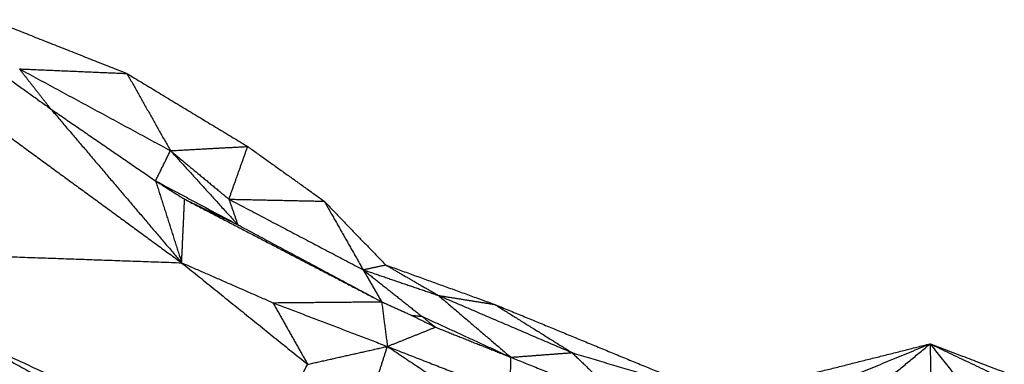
# Model space of a CAD drawing. Header units: millimetres. Extents: x 73 to 109.5, y 0 to 89.7.
# Tile 7 of 83: x 82.1 to 88.4, y 4.3 to 6.5. Entities that reach past the tile are written whole.
import ezdxf

# ---------------------------------------------------------------- set-up
doc = ezdxf.new("R2010")
doc.units = ezdxf.units.MM
doc.header["$MEASUREMENT"] = 0
doc.layers.add('Make2D$visible$lines', color=7, linetype='Continuous', true_color=0x000000)

msp = doc.modelspace()

# ---------------------------------------------------------------- linework, layer by layer
at = {"layer": 'Make2D$visible$lines'}
for points in [[(81.9316, 6.4554), (82.3631, 6.2844), (82.7947, 6.1133)], [(81.7844, 6.2659), (82.047, 6.0775), (82.3095, 5.8891)], [(82.1112, 6.1426), (82.2104, 6.0158), (82.3095, 5.8891)], [(82.1112, 6.1426), (82.5914, 5.8826), (83.0715, 5.6226)], [(82.1112, 6.1426), (82.4529, 6.128), (82.7947, 6.1133)], [(82.7947, 6.1133), (83.1786, 5.8812), (83.5624, 5.6491)], [(82.7947, 6.1133), (82.9331, 5.8679), (83.0715, 5.6226)], [(82.3095, 5.8891), (82.6432, 5.6598), (82.9768, 5.4305)], [(82.3095, 5.8891), (82.726, 5.3994), (83.1426, 4.9098)], [(81.9088, 5.8125), (82.5257, 5.3612), (83.1426, 4.9098)], [(83.0715, 5.6226), (83.317, 5.6359), (83.5624, 5.6491)], [(83.4431, 5.3141), (83.5028, 5.4816), (83.5624, 5.6491)], [(83.5624, 5.6491), (83.8057, 5.4751), (84.0489, 5.3011)], [(82.9768, 5.4305), (83.0242, 5.5265), (83.0715, 5.6226)], [(83.0715, 5.6226), (83.2854, 5.3871), (83.4993, 5.1515)], [(83.0715, 5.6226), (83.2573, 5.4683), (83.4431, 5.3141)], [(82.9768, 5.4305), (83.0691, 5.3721), (83.1613, 5.3138)], [(82.9768, 5.4305), (83.2381, 5.291), (83.4993, 5.1515)], [(82.9768, 5.4305), (83.0597, 5.1701), (83.1426, 4.9098)], [(83.1426, 4.9098), (83.1519, 5.1118), (83.1613, 5.3138)], [(83.1613, 5.3138), (83.3245, 5.2354), (83.4878, 5.1571)], [(83.1613, 5.3138), (83.7633, 5.0004), (84.3653, 4.6871)], [(83.4431, 5.3141), (83.4712, 5.2328), (83.4993, 5.1515)], [(83.4431, 5.3141), (83.746, 5.3076), (84.0489, 5.3011)], [(83.4431, 5.3141), (83.8697, 5.0897), (84.2962, 4.8653)], [(84.0489, 5.3011), (84.2438, 5.0987), (84.4387, 4.8962)], [(84.0489, 5.3011), (84.1726, 5.0832), (84.2962, 4.8653)], [(83.4993, 5.1515), (83.9565, 4.9067), (84.4136, 4.6619)], [(81.0521, 4.9834), (82.0974, 4.9466), (83.1426, 4.9098)], [(83.1426, 4.9098), (83.4326, 4.7828), (83.7226, 4.6558)], [(83.1426, 4.9098), (83.5431, 4.5869), (83.9436, 4.264)], [(84.2962, 4.8653), (84.3675, 4.8808), (84.4387, 4.8962)], [(84.4387, 4.8962), (84.6069, 4.799), (84.775, 4.7018)], [(84.4387, 4.8962), (84.7855, 4.7705), (85.1322, 4.6448)], [(84.2962, 4.8653), (84.5356, 4.7835), (84.775, 4.7018)], [(84.2962, 4.8653), (84.4826, 4.7174), (84.6689, 4.5695)], [(84.2962, 4.8653), (84.3549, 4.7636), (84.4136, 4.6619)], [(84.775, 4.7018), (84.9536, 4.6733), (85.1322, 4.6448)], [(84.775, 4.7018), (85.1994, 4.52), (85.6239, 4.3382)], [(84.775, 4.7018), (85.0049, 4.5054), (85.2348, 4.309)], [(83.7226, 4.6558), (84.0681, 4.6589), (84.4136, 4.6619)], [(83.7226, 4.6558), (83.8331, 4.4599), (83.9436, 4.264)], [(83.7226, 4.6558), (84.0865, 4.5168), (84.4504, 4.3778)], [(84.4136, 4.6619), (84.5092, 4.6186), (84.6048, 4.5752)], [(84.4136, 4.6619), (84.4319, 4.5204), (84.4503, 4.3789)], [(85.1322, 4.6448), (85.378, 4.4915), (85.6239, 4.3382)], [(85.1322, 4.6448), (85.8452, 4.351), (86.5582, 4.0572)], [(84.6048, 4.5752), (84.6369, 4.5723), (84.6689, 4.5695)], [(84.6048, 4.5752), (84.6803, 4.5377), (84.7558, 4.5003)], [(84.6689, 4.5695), (84.7123, 4.5349), (84.7558, 4.5003)], [(84.6689, 4.5695), (84.9519, 4.4393), (85.2348, 4.309)], [(81.191, 4.5229), (81.6928, 4.2036), (82.1946, 3.8843)], [(84.4504, 4.3778), (84.6031, 4.4391), (84.7558, 4.5003)], [(84.7558, 4.5003), (84.9953, 4.4047), (85.2348, 4.309)], [(81.7897, 4.4339), (82.5892, 3.9843), (83.3887, 3.5346)], [(81.7897, 4.4339), (82.2418, 4.0461), (82.694, 3.6583)], [(81.7897, 4.4339), (82.6944, 4.0161), (83.599, 3.5983)], [(86.5582, 4.0572), (87.229, 4.2258), (87.8997, 4.3943)], [(86.888, 3.9766), (87.3938, 4.1855), (87.8997, 4.3943)], [(87.3899, 3.9698), (87.6448, 4.1821), (87.8997, 4.3943)], [(87.8997, 4.3943), (88.7788, 4.0595), (89.658, 3.7246)], [(87.8997, 4.3943), (87.907, 4.0294), (87.9143, 3.6644)], [(87.8997, 4.3943), (88.1755, 4.0442), (88.4514, 3.6941)], [(87.8997, 4.3943), (88.8844, 3.9241), (89.8692, 3.4538)], [(83.9436, 4.264), (84.197, 4.3209), (84.4504, 4.3778)], [(84.3951, 4.2057), (84.4228, 4.2917), (84.4504, 4.3778)], [(84.4504, 4.3778), (84.831, 4.1244), (85.2115, 3.871)], [(84.4504, 4.3778), (84.8411, 4.2251), (85.2318, 4.0724)], [(85.2348, 4.309), (85.4293, 4.3236), (85.6239, 4.3382)], [(85.6239, 4.3382), (85.7909, 4.177), (85.9579, 4.0158)], [(85.6239, 4.3382), (86.0911, 4.1977), (86.5582, 4.0572)], [(83.599, 3.5983), (83.7713, 3.9312), (83.9436, 4.264)], [(85.2318, 4.0724), (85.2333, 4.1907), (85.2348, 4.309)], [(85.2348, 4.309), (85.5963, 4.1624), (85.9579, 4.0158)]]:
    msp.add_open_spline(points, degree=2, dxfattribs=at)

doc.saveas('drawing.dxf')
